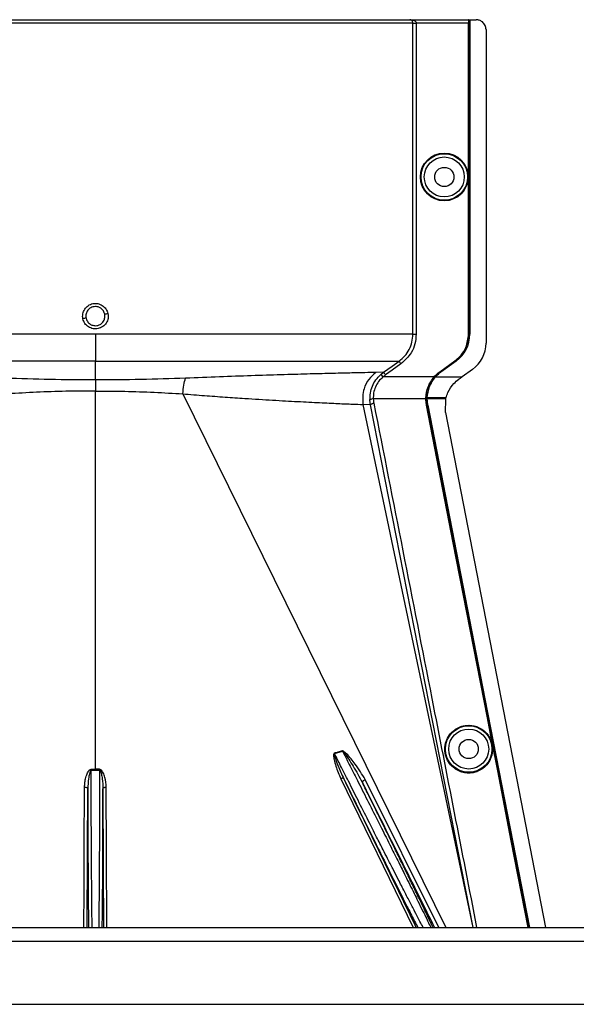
# Model space of a CAD drawing. Header units: inches. Extents: x -3977 to 448, y -4288 to 2176.
# Tile 29 of 206: x -3747 to -3663, y -2219 to -2070. Entities that reach past the tile are written whole.
import ezdxf

# ---------------------------------------------------------------- set-up
doc = ezdxf.new("R2010")
doc.units = ezdxf.units.IN
doc.header["$MEASUREMENT"] = 0

msp = doc.modelspace()

# ---------------------------------------------------------------- linework, layer by layer
at = {"color": 1, "linetype": 'Continuous', "lineweight": 25}
for p, q in [((-3687.806, -2070.618), (-3783.522, -2070.618)), ((-3783.023, -2070.118), (-3688.256, -2070.118)), ((-3688.256, -2070.118), (-3679.4, -2070.118)), ((-3687.806, -2117.556), (-3687.806, -2070.618)), ((-3687.806, -2070.618), (-3687.307, -2070.618)), ((-3687.307, -2070.618), (-3687.307, -2117.556)), ((-3679.409, -2070.618), (-3687.307, -2070.618)), ((-3679.409, -2117.556), (-3679.409, -2070.618)), ((-3679.365, -2070.118), (-3679.4, -2070.118)), ((-3679.365, -2070.118), (-3679.246, -2070.118)), ((-3679.365, -2070.118), (-3679.365, -2117.556)), ((-3679.246, -2070.118), (-3679.246, -2117.556)), ((-3679.246, -2070.118), (-3679.215, -2070.118)), ((-3679.215, -2070.118), (-3679.215, -2117.556)), ((-3679.215, -2070.118), (-3678.275, -2070.118)), ((-3676.775, -2071.618), (-3676.775, -2118.886)), ((-3735.664, -2117.556), (-3735.664, -2121.615)), ((-3679.365, -2117.556), (-3679.409, -2117.556)), ((-3679.246, -2117.556), (-3679.215, -2117.556)), ((-3735.664, -2124.452), (-3735.664, -2121.615)), ((-3683.752, -2123.22), (-3681.47, -2121.579)), ((-3681.445, -2121.615), (-3683.726, -2123.256)), ((-3681.313, -2121.59), (-3683.594, -2123.231)), ((-3681.295, -2121.615), (-3683.576, -2123.256)), ((-3681.47, -2121.579), (-3681.445, -2121.615)), ((-3681.065, -2121.197), (-3681.445, -2121.615)), ((-3681.295, -2121.615), (-3681.313, -2121.59)), ((-3692.23, -2123.294), (-3693.401, -2123.336)), ((-3692.639, -2123.621), (-3692.23, -2123.294)), ((-3683.752, -2123.22), (-3683.726, -2123.256)), ((-3683.594, -2123.231), (-3683.576, -2123.256)), ((-3678.809, -2122.856), (-3680.392, -2123.994)), ((-3735.664, -2124.452), (-3735.664, -2126.12)), ((-3692.639, -2123.621), (-3692.307, -2123.994)), ((-3684.603, -2123.994), (-3692.307, -2123.994)), ((-3684.545, -2123.994), (-3685.408, -2125.479)), ((-3684.578, -2123.966), (-3684.545, -2123.994)), ((-3684.436, -2123.994), (-3684.545, -2123.994)), ((-3684.395, -2123.994), (-3684.418, -2123.974)), ((-3684.395, -2123.994), (-3680.392, -2123.994)), ((-3735.664, -2183.177), (-3735.664, -2126.12)), ((-3722.483, -2126.553), (-3682.85, -2207.019)), ((-3694.182, -2128.198), (-3694.269, -2127.489)), ((-3685.843, -2127.317), (-3693.77, -2127.317)), ((-3685.841, -2127.157), (-3685.797, -2127.158)), ((-3685.797, -2127.158), (-3685.678, -2127.158)), ((-3685.678, -2127.158), (-3685.679, -2127.317)), ((-3683.188, -2127.317), (-3685.649, -2127.317)), ((-3683.218, -2127.158), (-3685.647, -2127.158)), ((-3682.807, -2127.158), (-3683.218, -2127.158)), ((-3682.846, -2127.317), (-3683.188, -2127.317)), ((-3682.898, -2129.377), (-3682.851, -2127.337)), ((-3682.851, -2127.337), (-3682.846, -2127.317)), ((-3694.182, -2128.198), (-3695.367, -2128.146)), ((-3695.367, -2128.146), (-3678.775, -2207.019)), ((-3678.729, -2207.019), (-3694.182, -2128.198)), ((-3685.75, -2128.257), (-3685.706, -2128.249)), ((-3685.556, -2128.249), (-3685.587, -2128.255)), ((-3682.899, -2129.377), (-3667.789, -2207.019)), ((-3676.573, -2175.425), (-3676.53, -2175.417)), ((-3699.62, -2180.79), (-3698.415, -2180.425)), ((-3736.3, -2188.119), (-3736.295, -2183.295)), ((-3735.664, -2183.177), (-3735.664, -2183.295)), ((-3735.033, -2183.295), (-3735.028, -2188.119)), ((-3675.018, -2183.414), (-3674.975, -2183.406)), ((-3698.681, -2184.59), (-3687.737, -2207.019)), ((-3683.867, -2207.019), (-3694.976, -2184.722))]:
    msp.add_line(p, q, dxfattribs=at)
at = {"color": 7, "linetype": 'Continuous', "lineweight": 25}
for p, q in [((-3805.664, -2207.019), (-3085.664, -2207.019)), ((-3805.664, -2209.119), (-3085.664, -2209.119)), ((-3802.664, -2218.619), (-3088.664, -2218.619))]:
    msp.add_line(p, q, dxfattribs=at)
at = {"color": 1, "linetype": 'Continuous', "lineweight": 25, "flags": 128}
for points in [[(-3692.23, -2123.294), (-3690.937, -2122.366), (-3689.891, -2121.615)], [(-3689.599, -2122.02), (-3690.909, -2122.961), (-3691.938, -2123.7)], [(-3685.649, -2127.317), (-3685.666, -2127.317), (-3685.679, -2127.317)], [(-3676.573, -2175.425), (-3681.713, -2149.011), (-3685.75, -2128.257)], [(-3685.706, -2128.249), (-3684.401, -2134.962), (-3683.312, -2140.562), (-3682.439, -2145.049), (-3681.926, -2147.684), (-3681.535, -2149.693), (-3681.266, -2151.076), (-3681.145, -2151.702), (-3681.125, -2151.804), (-3681.12, -2151.826), (-3681.119, -2151.831), (-3681.119, -2151.832), (-3681.119, -2151.832), (-3681.119, -2151.832), (-3681.119, -2151.832), (-3681.119, -2151.832), (-3681.119, -2151.832), (-3681.119, -2151.832), (-3681.119, -2151.832), (-3681.119, -2151.832), (-3681.119, -2151.833), (-3676.53, -2175.417)], [(-3685.587, -2128.255), (-3676.97, -2172.548), (-3670.259, -2207.019)], [(-3685.556, -2128.249), (-3676.936, -2172.558), (-3670.228, -2207.019)], [(-3675.018, -2183.414), (-3675.889, -2178.94), (-3676.573, -2175.425)], [(-3676.53, -2175.417), (-3675.659, -2179.891), (-3674.975, -2183.406)], [(-3736.295, -2183.176), (-3736.295, -2183.191), (-3736.295, -2183.205), (-3736.295, -2183.219), (-3736.295, -2183.234), (-3736.295, -2183.249), (-3736.295, -2183.264), (-3736.295, -2183.279), (-3736.295, -2183.295)], [(-3735.033, -2183.295), (-3735.033, -2183.279), (-3735.033, -2183.264), (-3735.033, -2183.249), (-3735.033, -2183.234), (-3735.033, -2183.219), (-3735.033, -2183.205), (-3735.033, -2183.191), (-3735.033, -2183.176)], [(-3670.422, -2207.019), (-3672.967, -2193.949), (-3675.018, -2183.414)], [(-3674.975, -2183.406), (-3672.365, -2196.814), (-3670.378, -2207.019)], [(-3737.4, -2207.019), (-3737.373, -2201.381), (-3737.343, -2195.039), (-3737.299, -2185.872)], [(-3737.299, -2185.872), (-3737.202, -2185.877), (-3737.108, -2185.891), (-3737.022, -2185.913), (-3736.947, -2185.943), (-3736.885, -2185.979), (-3736.838, -2186.02), (-3736.81, -2186.065), (-3736.799, -2186.111)], [(-3734.529, -2186.111), (-3734.519, -2186.065), (-3734.49, -2186.02), (-3734.443, -2185.979), (-3734.381, -2185.943), (-3734.306, -2185.913), (-3734.22, -2185.891), (-3734.126, -2185.877), (-3734.029, -2185.872)], [(-3733.928, -2207.019), (-3733.982, -2195.661), (-3734.029, -2185.872)], [(-3698.221, -2184.599), (-3698.245, -2184.569), (-3698.281, -2184.547), (-3698.329, -2184.533), (-3698.386, -2184.528), (-3698.453, -2184.531), (-3698.525, -2184.543), (-3698.602, -2184.563), (-3698.681, -2184.59)], [(-3695.412, -2185.17), (-3695.421, -2185.123), (-3695.408, -2185.068), (-3695.375, -2185.007), (-3695.321, -2184.944), (-3695.251, -2184.881), (-3695.168, -2184.821), (-3695.074, -2184.767), (-3694.976, -2184.722)], [(-3736.899, -2207.019), (-3736.844, -2195.575), (-3736.799, -2186.111)], [(-3734.529, -2186.111), (-3734.472, -2198.155), (-3734.429, -2207.019)]]:
    msp.add_lwpolyline(points, dxfattribs=at)
at = {"color": 1, "linetype": 'Continuous', "lineweight": 25}
for centre, radius in [((-3683.065, -2093.837), 3.605), ((-3683.065, -2093.837), 3.509), ((-3683.065, -2093.837), 3.012), ((-3683.065, -2093.837), 1.45), ((-3679.384, -2180.119), 3.509), ((-3679.384, -2180.119), 3.012), ((-3679.384, -2180.119), 1.45)]:
    msp.add_circle(centre, radius, dxfattribs=at)
for centre, radius, start, end in [((-3739.351, -2088.855), 26.168, 281.21699, 282.30669), ((-3731.977, -2140.802), 26.17, 101.2161, 102.30574), ((-3684.215, -2117.556), 5, 305.73216, 0), ((-3681.665, -2118.886), 4.89, 305.73216, 0), ((-3693.844, -2127.911), 0.599, 82.9578, 135.17479), ((-3703.41, -2181.911), 3.952, 16.4795, 17.15605), ((-3701.074, -2181.501), 2.868, 22.02204, 22.7694)]:
    msp.add_arc(centre, radius, start, end, dxfattribs=at)
msp.add_ellipse((-3685.693, -2125.767), major_axis=(0.033, 4.773), ratio=0.0122176, start_param=4.381825, end_param=4.4166639, dxfattribs=at)
for points, knots in [([(-3688.094, -2070.125), (-3688.126, -2070.123), (-3688.186, -2070.12), (-3688.233, -2070.118), (-3688.256, -2070.118)], [0, 0, 0, 0, 0.5230707, 1, 1, 1, 1]), ([(-3687.806, -2070.618), (-3687.806, -2070.597), (-3687.808, -2070.554), (-3687.824, -2070.462), (-3687.878, -2070.322), (-3688.032, -2070.151), (-3688.167, -2070.131), (-3688.256, -2070.118)], [0, 0, 0, 0, 0.04834573, 0.10276604, 0.23807983, 0.49917005, 1, 1, 1, 1]), ([(-3688.256, -2070.118), (-3688.066, -2070.132), (-3687.814, -2070.15), (-3687.535, -2070.284), (-3687.408, -2070.384), (-3687.338, -2070.482), (-3687.31, -2070.561), (-3687.308, -2070.599), (-3687.307, -2070.618)], [0, 0, 0, 0, 0.4992923, 0.6664726, 0.8017544, 0.9097508, 0.956348, 1, 1, 1, 1]), ([(-3679.4, -2070.118), (-3679.401, -2070.126), (-3679.404, -2070.145), (-3679.407, -2070.28), (-3679.408, -2070.448), (-3679.409, -2070.563), (-3679.409, -2070.618)], [0, 0, 0, 0, 0.27028002, 0.56245376, 0.78975162, 1, 1, 1, 1]), ([(-3676.775, -2071.618), (-3676.801, -2071.405), (-3676.856, -2070.963), (-3677.262, -2070.46), (-3677.767, -2070.167), (-3678.11, -2070.134), (-3678.275, -2070.118)], [0, 0, 0, 0, 0.2702426, 0.562405, 0.7897212, 1, 1, 1, 1]), ([(-3737.554, -2115.233), (-3737.573, -2115.109), (-3737.611, -2114.859), (-3737.551, -2114.356), (-3737.304, -2113.767), (-3736.864, -2113.303), (-3736.43, -2113.05), (-3736.07, -2112.932), (-3735.696, -2112.896), (-3735.198, -2112.944), (-3734.604, -2113.193), (-3734.133, -2113.627), (-3733.873, -2114.064), (-3733.807, -2114.302), (-3733.774, -2114.422)], [0, 0, 0, 0, 0.0624093, 0.1260247, 0.2505512, 0.3749718, 0.4381731, 0.5000325, 0.5626603, 0.6249545, 0.7484603, 0.8770445, 0.9382648, 1, 1, 1, 1]), ([(-3733.774, -2114.422), (-3733.749, -2114.675), (-3733.699, -2115.181), (-3734.002, -2115.903), (-3734.54, -2116.452), (-3735.249, -2116.759), (-3736.02, -2116.766), (-3736.735, -2116.488), (-3737.306, -2115.954), (-3737.471, -2115.474), (-3737.554, -2115.233)], [0, 0, 0, 0, 0.12513, 0.2501727, 0.3756048, 0.5001848, 0.6250973, 0.7500797, 0.8745612, 1, 1, 1, 1]), ([(-3735.664, -2113.384), (-3735.794, -2113.395), (-3736.038, -2113.414), (-3736.435, -2113.583), (-3736.761, -2113.858), (-3736.967, -2114.196), (-3737.071, -2114.496), (-3737.115, -2114.804), (-3737.083, -2115.021), (-3737.067, -2115.132)], [0, 0, 0, 0, 0.1513707, 0.2848656, 0.4992611, 0.6397711, 0.7442765, 0.8697489, 1, 1, 1, 1]), ([(-3734.261, -2114.523), (-3734.299, -2114.399), (-3734.362, -2114.189), (-3734.541, -2113.914), (-3734.783, -2113.667), (-3735.162, -2113.438), (-3735.488, -2113.403), (-3735.664, -2113.384)], [0, 0, 0, 0, 0.19832374, 0.33644958, 0.50065876, 0.73016777, 1, 1, 1, 1]), ([(-3735.664, -2116.27), (-3735.534, -2116.26), (-3735.29, -2116.241), (-3734.893, -2116.072), (-3734.567, -2115.796), (-3734.361, -2115.458), (-3734.257, -2115.158), (-3734.213, -2114.85), (-3734.245, -2114.633), (-3734.261, -2114.523)], [0, 0, 0, 0, 0.1514392, 0.2849996, 0.4995211, 0.6401034, 0.7446468, 0.8700184, 1, 1, 1, 1]), ([(-3737.067, -2115.132), (-3737.029, -2115.256), (-3736.966, -2115.466), (-3736.787, -2115.74), (-3736.545, -2115.988), (-3736.166, -2116.217), (-3735.84, -2116.252), (-3735.664, -2116.27)], [0, 0, 0, 0, 0.1982573, 0.3363448, 0.5005148, 0.7300981, 1, 1, 1, 1]), ([(-3689.891, -2121.615), (-3689.586, -2121.363), (-3688.976, -2120.859), (-3688.322, -2119.857), (-3687.887, -2118.742), (-3687.833, -2117.951), (-3687.806, -2117.556)], [0, 0, 0, 0, 0.24951211, 0.49972112, 0.74957932, 1, 1, 1, 1]), ([(-3687.307, -2117.556), (-3687.346, -2118.042), (-3687.423, -2119.012), (-3688.107, -2120.648), (-3689.034, -2121.5), (-3689.599, -2122.02)], [0, 0, 0, 0, 0.2811331, 0.5612645, 1, 1, 1, 1]), ([(-3681.47, -2121.579), (-3681.14, -2121.299), (-3680.469, -2120.732), (-3679.629, -2119.372), (-3679.492, -2118.241), (-3679.409, -2117.556)], [0, 0, 0, 0, 0.2775345, 0.5620489, 1, 1, 1, 1]), ([(-3679.365, -2117.556), (-3679.387, -2117.997), (-3679.421, -2118.696), (-3679.72, -2119.324), (-3679.83, -2119.555)], [0, 0, 0, 0, 0.6320351, 1, 1, 1, 1]), ([(-3735.664, -2121.615), (-3737.423, -2121.615), (-3741.015, -2121.615), (-3746.43, -2121.615), (-3751.87, -2121.615), (-3757.2, -2121.615), (-3762.275, -2121.615), (-3766.951, -2121.615), (-3771.098, -2121.615), (-3774.613, -2121.615), (-3777.43, -2121.615), (-3779.501, -2121.615), (-3780.895, -2121.615), (-3781.259, -2121.615), (-3781.437, -2121.615)], [0, 0, 0, 0, 0.0764204, 0.1560238, 0.2384089, 0.3230616, 0.4093667, 0.4966296, 0.584108, 0.6710485, 0.7567251, 0.840474, 0.9217211, 1, 1, 1, 1]), ([(-3735.664, -2121.615), (-3733.742, -2121.615), (-3729.908, -2121.615), (-3724.241, -2121.615), (-3718.76, -2121.615), (-3713.543, -2121.615), (-3708.673, -2121.615), (-3704.229, -2121.615), (-3700.276, -2121.615), (-3696.882, -2121.615), (-3694.09, -2121.615), (-3691.968, -2121.615), (-3690.478, -2121.615), (-3690.087, -2121.615), (-3689.891, -2121.615)], [0, 0, 0, 0, 0.0835007, 0.1665231, 0.2500651, 0.3332635, 0.4163653, 0.4999954, 0.5830081, 0.6662479, 0.7498193, 0.8329143, 0.916285, 1, 1, 1, 1]), ([(-3689.891, -2121.615), (-3689.885, -2121.622), (-3689.875, -2121.637), (-3689.806, -2121.732), (-3689.71, -2121.867), (-3689.635, -2121.97), (-3689.599, -2122.02)], [0, 0, 0, 0, 0.2405938, 0.5, 0.7594062, 1, 1, 1, 1]), ([(-3693.401, -2123.336), (-3693.899, -2123.341), (-3694.889, -2123.351), (-3697.234, -2123.402), (-3700.147, -2123.472), (-3703.639, -2123.563), (-3707.648, -2123.675), (-3712.104, -2123.814), (-3716.926, -2123.981), (-3720.362, -2124.119), (-3722.084, -2124.189)], [0, 0, 0, 0, 0.1257187, 0.25028791, 0.37539331, 0.5005251, 0.62508815, 0.75056828, 0.87502149, 1, 1, 1, 1]), ([(-3693.401, -2123.336), (-3693.771, -2123.667), (-3694.526, -2124.34), (-3695.389, -2126), (-3695.375, -2127.338), (-3695.367, -2128.146)], [0, 0, 0, 0, 0.2761786, 0.5629357, 1, 1, 1, 1]), ([(-3692.23, -2123.294), (-3692.224, -2123.301), (-3692.213, -2123.316), (-3692.145, -2123.411), (-3692.049, -2123.546), (-3691.974, -2123.65), (-3691.938, -2123.7)], [0, 0, 0, 0, 0.240618, 0.5, 0.759382, 1, 1, 1, 1]), ([(-3684.578, -2123.966), (-3684.434, -2123.814), (-3684.179, -2123.543), (-3683.882, -2123.319), (-3683.752, -2123.22)], [0, 0, 0, 0, 0.559821, 1, 1, 1, 1]), ([(-3683.726, -2123.256), (-3683.89, -2123.381), (-3684.183, -2123.606), (-3684.434, -2123.876), (-3684.545, -2123.994)], [0, 0, 0, 0, 0.5598194, 1, 1, 1, 1]), ([(-3683.594, -2123.231), (-3683.759, -2123.357), (-3684.053, -2123.584), (-3684.306, -2123.855), (-3684.418, -2123.974)], [0, 0, 0, 0, 0.5599982, 1, 1, 1, 1]), ([(-3684.395, -2123.994), (-3684.253, -2123.844), (-3683.999, -2123.576), (-3683.705, -2123.354), (-3683.576, -2123.256)], [0, 0, 0, 0, 0.5600007, 1, 1, 1, 1]), ([(-3735.664, -2124.452), (-3737.959, -2124.442), (-3742.551, -2124.423), (-3747.013, -2124.267), (-3749.244, -2124.188)], [0, 0, 0, 0, 0.4998677, 1, 1, 1, 1]), ([(-3722.084, -2124.188), (-3724.315, -2124.267), (-3728.777, -2124.423), (-3733.369, -2124.442), (-3735.664, -2124.452)], [0, 0, 0, 0, 0.5001323, 1, 1, 1, 1]), ([(-3722.483, -2126.553), (-3722.444, -2126.091), (-3722.364, -2125.167), (-3722.177, -2124.515), (-3722.084, -2124.188)], [0, 0, 0, 0, 0.4999782, 1, 1, 1, 1]), ([(-3694.269, -2127.489), (-3694.264, -2127.135), (-3694.256, -2126.428), (-3693.938, -2125.379), (-3693.415, -2124.406), (-3692.898, -2123.883), (-3692.639, -2123.621)], [0, 0, 0, 0, 0.2495808, 0.4989767, 0.7495561, 1, 1, 1, 1]), ([(-3692.307, -2123.994), (-3692.54, -2124.218), (-3693.003, -2124.663), (-3693.476, -2125.502), (-3693.761, -2126.406), (-3693.767, -2127.013), (-3693.77, -2127.317)], [0, 0, 0, 0, 0.2526371, 0.5035436, 0.7519095, 1, 1, 1, 1]), ([(-3691.938, -2123.7), (-3692.009, -2123.752), (-3692.136, -2123.846), (-3692.255, -2123.949), (-3692.307, -2123.994)], [0, 0, 0, 0, 0.5599594, 1, 1, 1, 1]), ([(-3685.841, -2127.157), (-3685.774, -2126.586), (-3685.641, -2125.443), (-3684.949, -2124.477), (-3684.603, -2123.994)], [0, 0, 0, 0, 0.49994688, 1, 1, 1, 1]), ([(-3684.436, -2123.994), (-3684.784, -2124.479), (-3685.48, -2125.447), (-3685.612, -2126.589), (-3685.678, -2127.158)], [0, 0, 0, 0, 0.5013928, 1, 1, 1, 1]), ([(-3685.647, -2127.158), (-3685.625, -2126.877), (-3685.581, -2126.313), (-3685.324, -2125.478), (-3684.944, -2124.683), (-3684.578, -2124.224), (-3684.395, -2123.994)], [0, 0, 0, 0, 0.25002567, 0.50019135, 0.75017724, 1, 1, 1, 1]), ([(-3684.578, -2123.966), (-3684.582, -2123.971), (-3684.591, -2123.981), (-3684.599, -2123.99), (-3684.603, -2123.994)], [0, 0, 0, 0, 0.56, 1, 1, 1, 1]), ([(-3684.418, -2123.974), (-3684.421, -2123.978), (-3684.427, -2123.985), (-3684.433, -2123.992), (-3684.436, -2123.994)], [0, 0, 0, 0, 0.56, 1, 1, 1, 1]), ([(-3682.807, -2127.158), (-3682.717, -2126.882), (-3682.469, -2126.113), (-3681.803, -2125.101), (-3681.121, -2124.544), (-3680.853, -2124.326)], [0, 0, 0, 0, 0.2548715, 0.7080318, 1, 1, 1, 1]), ([(-3680.494, -2124.068), (-3680.561, -2124.116), (-3680.681, -2124.202), (-3680.8, -2124.288), (-3680.853, -2124.326)], [0, 0, 0, 0, 0.5599992, 1, 1, 1, 1]), ([(-3680.494, -2124.068), (-3680.475, -2124.054), (-3680.441, -2124.03), (-3680.407, -2124.005), (-3680.392, -2123.994)], [0, 0, 0, 0, 0.56, 1, 1, 1, 1]), ([(-3735.664, -2126.12), (-3737.151, -2126.129), (-3740.128, -2126.148), (-3744.552, -2126.29), (-3747.412, -2126.465), (-3748.845, -2126.553)], [0, 0, 0, 0, 0.3326232, 0.6656434, 1, 1, 1, 1]), ([(-3735.664, -2126.12), (-3734.177, -2126.129), (-3731.2, -2126.148), (-3726.776, -2126.29), (-3723.916, -2126.465), (-3722.483, -2126.553)], [0, 0, 0, 0, 0.3326232, 0.6656434, 1, 1, 1, 1]), ([(-3722.484, -2126.553), (-3721.393, -2126.638), (-3719.226, -2126.807), (-3716.108, -2127.037), (-3712.621, -2127.274), (-3708.888, -2127.503), (-3705.097, -2127.711), (-3701.786, -2127.878), (-3699.015, -2128.007), (-3696.781, -2128.107), (-3695.839, -2128.133), (-3695.367, -2128.146)], [0, 0, 0, 0, 0.084405, 0.167683, 0.2508255, 0.3762115, 0.5005933, 0.6255551, 0.7504676, 0.8747621, 1, 1, 1, 1]), ([(-3694.182, -2128.198), (-3694.173, -2128.174), (-3694.153, -2128.124), (-3694.02, -2128.048), (-3693.856, -2127.989), (-3693.744, -2127.965), (-3693.691, -2127.954)], [0, 0, 0, 0, 0.2704256, 0.5623869, 0.7895723, 1, 1, 1, 1]), ([(-3693.77, -2127.317), (-3693.761, -2127.436), (-3693.746, -2127.65), (-3693.707, -2127.861), (-3693.691, -2127.954)], [0, 0, 0, 0, 0.5599329, 1, 1, 1, 1]), ([(-3693.691, -2127.954), (-3690.773, -2142.794), (-3685.592, -2169.147), (-3680.439, -2195.504), (-3678.188, -2207.019)], [0, 0, 0, 0, 0.563129, 1, 1, 1, 1]), ([(-3685.843, -2127.317), (-3685.843, -2127.287), (-3685.843, -2127.234), (-3685.841, -2127.18), (-3685.841, -2127.157)], [0, 0, 0, 0, 0.5600001, 1, 1, 1, 1]), ([(-3685.75, -2128.257), (-3685.779, -2128.082), (-3685.831, -2127.771), (-3685.839, -2127.455), (-3685.843, -2127.317)], [0, 0, 0, 0, 0.5599609, 1, 1, 1, 1]), ([(-3685.797, -2127.158), (-3685.796, -2127.363), (-3685.795, -2127.729), (-3685.733, -2128.09), (-3685.706, -2128.249)], [0, 0, 0, 0, 0.5600766, 1, 1, 1, 1]), ([(-3685.679, -2127.317), (-3685.674, -2127.493), (-3685.664, -2127.808), (-3685.61, -2128.118), (-3685.587, -2128.255)], [0, 0, 0, 0, 0.5600547, 1, 1, 1, 1]), ([(-3685.678, -2127.158), (-3685.672, -2127.158), (-3685.662, -2127.158), (-3685.651, -2127.158), (-3685.647, -2127.158)], [0, 0, 0, 0, 0.56000001, 1, 1, 1, 1]), ([(-3685.556, -2128.249), (-3685.585, -2128.076), (-3685.637, -2127.767), (-3685.645, -2127.454), (-3685.649, -2127.317)], [0, 0, 0, 0, 0.5598333, 1, 1, 1, 1]), ([(-3682.846, -2127.317), (-3682.84, -2127.291), (-3682.828, -2127.246), (-3682.817, -2127.2), (-3682.812, -2127.18)], [0, 0, 0, 0, 0.5599961, 1, 1, 1, 1]), ([(-3682.812, -2127.18), (-3682.811, -2127.176), (-3682.809, -2127.169), (-3682.807, -2127.162), (-3682.807, -2127.158)], [0, 0, 0, 0, 0.56, 1, 1, 1, 1]), ([(-3679.384, -2183.744), (-3679.602, -2183.732), (-3680.078, -2183.707), (-3680.825, -2183.477), (-3681.611, -2183.029), (-3682.337, -2182.3), (-3682.861, -2181.304), (-3683.054, -2180.14), (-3682.861, -2178.975), (-3682.337, -2177.979), (-3681.611, -2177.25), (-3680.825, -2176.803), (-3680.078, -2176.572), (-3679.602, -2176.547), (-3679.384, -2176.535)], [0, 0, 0, 0, 0.0563094, 0.122835, 0.200993, 0.2913236, 0.3924071, 0.5, 0.6075929, 0.7086764, 0.799007, 0.877165, 0.9436906, 1, 1, 1, 1]), ([(-3679.384, -2176.535), (-3679.166, -2176.547), (-3678.691, -2176.572), (-3677.943, -2176.803), (-3677.157, -2177.25), (-3676.432, -2177.979), (-3675.907, -2178.975), (-3675.714, -2180.14), (-3675.907, -2181.304), (-3676.432, -2182.3), (-3677.157, -2183.029), (-3677.943, -2183.477), (-3678.691, -2183.707), (-3679.166, -2183.732), (-3679.384, -2183.744)], [0, 0, 0, 0, 0.0563094, 0.122835, 0.200993, 0.2913236, 0.3924071, 0.5, 0.6075929, 0.7086764, 0.799007, 0.877165, 0.9436906, 1, 1, 1, 1]), ([(-3699.633, -2180.745), (-3699.655, -2180.755), (-3699.698, -2180.773), (-3699.74, -2180.855), (-3699.755, -2181.004), (-3699.748, -2181.302), (-3699.644, -2181.883), (-3699.352, -2183.027), (-3698.949, -2183.965), (-3698.681, -2184.59)], [0, 0, 0, 0, 0.0152758, 0.0305323, 0.0634754, 0.1262277, 0.2512207, 0.5011926, 1, 1, 1, 1]), ([(-3699.62, -2180.79), (-3699.623, -2180.79), (-3699.628, -2180.791), (-3699.636, -2180.796), (-3699.642, -2180.802), (-3699.652, -2180.821), (-3699.657, -2180.881), (-3699.635, -2181.017), (-3699.564, -2181.302), (-3699.376, -2181.869), (-3698.956, -2183.001), (-3698.515, -2183.96), (-3698.222, -2184.598)], [0, 0, 0, 0, 0.0020234, 0.0039613, 0.0059873, 0.008217, 0.0197297, 0.050125, 0.1118242, 0.2383477, 0.493618, 1, 1, 1, 1]), ([(-3698.429, -2180.391), (-3698.652, -2180.463), (-3699.049, -2180.593), (-3699.455, -2180.699), (-3699.633, -2180.745)], [0, 0, 0, 0, 0.5599586, 1, 1, 1, 1]), ([(-3686.257, -2207.019), (-3686.294, -2206.95), (-3686.454, -2206.653), (-3686.876, -2205.848), (-3687.524, -2204.61), (-3688.301, -2203.108), (-3689.175, -2201.408), (-3690.031, -2199.742), (-3690.85, -2198.138), (-3691.575, -2196.716), (-3692.38, -2195.132), (-3693.351, -2193.236), (-3694.609, -2190.748), (-3696.037, -2187.916), (-3697.434, -2185.134), (-3698.623, -2182.771), (-3699.313, -2181.4), (-3699.62, -2180.79)], [0, 0, 0, 0, 0.02064272, 0.08963994, 0.16058394, 0.23475759, 0.30647284, 0.37839793, 0.42951964, 0.48318644, 0.52875947, 0.59178332, 0.67254759, 0.77048941, 0.86226871, 0.93877272, 1, 1, 1, 1]), ([(-3694.976, -2184.722), (-3695.459, -2183.93), (-3696.292, -2182.566), (-3697.424, -2181.177), (-3698.097, -2180.551), (-3698.309, -2180.421), (-3698.388, -2180.392), (-3698.415, -2180.388), (-3698.425, -2180.39), (-3698.429, -2180.391)], [0, 0, 0, 0, 0.5029861, 0.8674561, 0.9562554, 0.986531, 0.994753, 0.9981691, 1, 1, 1, 1]), ([(-3698.415, -2180.425), (-3698.413, -2180.425), (-3698.408, -2180.424), (-3698.399, -2180.425), (-3698.382, -2180.43), (-3698.297, -2180.489), (-3698.197, -2180.622), (-3698.027, -2180.842), (-3697.786, -2181.186), (-3697.367, -2181.814), (-3696.519, -2183.138), (-3695.867, -2184.334), (-3695.412, -2185.17)], [0, 0, 0, 0, 0.0010741, 0.0021709, 0.0045573, 0.0104098, 0.0556879, 0.0929528, 0.1604429, 0.2818086, 0.4986546, 1, 1, 1, 1]), ([(-3698.415, -2180.425), (-3698.122, -2180.997), (-3697.447, -2182.319), (-3696.26, -2184.653), (-3694.863, -2187.43), (-3693.578, -2189.979), (-3692.57, -2191.985), (-3691.815, -2193.483), (-3690.944, -2195.219), (-3689.968, -2197.17), (-3689.021, -2199.063), (-3688.252, -2200.612), (-3687.618, -2201.892), (-3686.697, -2203.756), (-3685.865, -2205.445), (-3685.293, -2206.629), (-3685.144, -2206.945), (-3685.11, -2207.019)], [0, 0, 0, 0, 0.0573836, 0.1326953, 0.2259282, 0.3209584, 0.3734689, 0.4175145, 0.4659054, 0.5440857, 0.6149216, 0.6676324, 0.7186743, 0.7680795, 0.9065389, 0.9781147, 1, 1, 1, 1]), ([(-3737.299, -2185.872), (-3737.288, -2185.626), (-3737.267, -2185.134), (-3737.136, -2184.519), (-3736.989, -2184.043), (-3736.843, -2183.695), (-3736.695, -2183.438), (-3736.544, -2183.278), (-3736.431, -2183.195), (-3736.339, -2183.183), (-3736.295, -2183.176)], [0, 0, 0, 0, 0.2494258, 0.4981465, 0.6313157, 0.748454, 0.8738124, 0.9191167, 0.9603769, 1, 1, 1, 1]), ([(-3736.295, -2183.295), (-3736.304, -2183.296), (-3736.323, -2183.298), (-3736.36, -2183.32), (-3736.416, -2183.388), (-3736.494, -2183.57), (-3736.607, -2183.98), (-3736.749, -2184.843), (-3736.779, -2185.604), (-3736.799, -2186.111)], [0, 0, 0, 0, 0.00896268, 0.0184522, 0.04097501, 0.09755744, 0.22152243, 0.48102319, 1, 1, 1, 1]), ([(-3736.295, -2183.176), (-3736.177, -2183.176), (-3735.967, -2183.177), (-3735.757, -2183.177), (-3735.664, -2183.177)], [0, 0, 0, 0, 0.5599984, 1, 1, 1, 1]), ([(-3736.295, -2183.295), (-3736.177, -2183.295), (-3735.967, -2183.295), (-3735.757, -2183.295), (-3735.664, -2183.295)], [0, 0, 0, 0, 0.56, 1, 1, 1, 1]), ([(-3735.033, -2183.176), (-3735.151, -2183.177), (-3735.361, -2183.177), (-3735.572, -2183.177), (-3735.664, -2183.177)], [0, 0, 0, 0, 0.56, 1, 1, 1, 1]), ([(-3735.664, -2183.295), (-3735.546, -2183.295), (-3735.336, -2183.295), (-3735.126, -2183.295), (-3735.033, -2183.295)], [0, 0, 0, 0, 0.56, 1, 1, 1, 1]), ([(-3734.029, -2185.872), (-3734.068, -2185.381), (-3734.128, -2184.643), (-3734.416, -2183.807), (-3734.646, -2183.427), (-3734.825, -2183.223), (-3734.965, -2183.192), (-3735.033, -2183.176)], [0, 0, 0, 0, 0.4983599, 0.7494053, 0.8749278, 0.9384803, 1, 1, 1, 1]), ([(-3735.033, -2183.295), (-3735.024, -2183.296), (-3735.005, -2183.298), (-3734.969, -2183.32), (-3734.837, -2183.483), (-3734.742, -2183.934), (-3734.571, -2184.837), (-3734.546, -2185.602), (-3734.529, -2186.111)], [0, 0, 0, 0, 0.0089156, 0.0183587, 0.040761, 0.2203798, 0.4805661, 1, 1, 1, 1]), ([(-3698.221, -2184.599), (-3697.743, -2185.573), (-3696.717, -2187.661), (-3695.182, -2190.774), (-3693.701, -2193.77), (-3692.208, -2196.781), (-3690.741, -2199.726), (-3689.481, -2202.245), (-3688.416, -2204.363), (-3687.619, -2205.938), (-3687.215, -2206.724), (-3687.063, -2207.019)], [0, 0, 0, 0, 0.1107526, 0.2373143, 0.3502207, 0.4540581, 0.5934671, 0.7192205, 0.8032133, 0.9260683, 1, 1, 1, 1]), ([(-3687.293, -2207.019), (-3689.306, -2202.888), (-3692.95, -2195.413), (-3696.592, -2187.941), (-3698.221, -2184.599)], [0, 0, 0, 0, 0.5525619, 1, 1, 1, 1]), ([(-3684.776, -2207.019), (-3684.799, -2206.969), (-3684.852, -2206.857), (-3684.93, -2206.69), (-3684.989, -2206.565), (-3685.015, -2206.51), (-3685.034, -2206.47), (-3685.086, -2206.36), (-3685.273, -2205.964), (-3685.612, -2205.25), (-3686.066, -2204.302), (-3686.503, -2203.394), (-3686.928, -2202.513), (-3687.384, -2201.569), (-3687.87, -2200.565), (-3688.57, -2199.123), (-3689.451, -2197.312), (-3690.561, -2195.039), (-3691.741, -2192.63), (-3693.032, -2189.999), (-3694.284, -2187.456), (-3695.07, -2185.864), (-3695.412, -2185.17)], [0, 0, 0, 0, 0.0153343, 0.034941, 0.0427187, 0.0470686, 0.0484625, 0.0525325, 0.0739635, 0.1418048, 0.2024107, 0.2484103, 0.2945215, 0.3412995, 0.3887581, 0.4365179, 0.53653, 0.620098, 0.7125676, 0.8188361, 0.9209665, 1, 1, 1, 1]), ([(-3695.412, -2185.17), (-3693.307, -2189.401), (-3689.683, -2196.683), (-3686.058, -2203.967), (-3684.539, -2207.019)], [0, 0, 0, 0, 0.5810389, 1, 1, 1, 1]), ([(-3736.799, -2186.111), (-3736.799, -2186.38), (-3736.8, -2186.92), (-3736.8, -2187.739), (-3736.8, -2188.569), (-3736.8, -2189.88), (-3736.798, -2191.151), (-3736.797, -2192.215), (-3736.796, -2192.57), (-3736.796, -2192.703), (-3736.795, -2192.765), (-3736.795, -2193.177), (-3736.793, -2193.953), (-3736.79, -2195.077), (-3736.786, -2196.047), (-3736.783, -2197.002), (-3736.778, -2198.073), (-3736.771, -2199.455), (-3736.761, -2201.012), (-3736.749, -2202.556), (-3736.736, -2203.905), (-3736.723, -2204.982), (-3736.712, -2205.796), (-3736.702, -2206.405), (-3736.695, -2206.81), (-3736.691, -2206.979), (-3736.69, -2207.019)], [0, 0, 0, 0, 0.0309875, 0.0623812, 0.0941812, 0.1263867, 0.2132907, 0.2410509, 0.2510029, 0.2549966, 0.2567479, 0.2583355, 0.3036753, 0.3490046, 0.3943251, 0.4234326, 0.4694632, 0.5324116, 0.6084698, 0.690263, 0.770095, 0.8381091, 0.8961778, 0.94397, 0.9867951, 1, 1, 1, 1]), ([(-3734.638, -2207.019), (-3734.637, -2206.969), (-3734.634, -2206.837), (-3734.63, -2206.63), (-3734.627, -2206.472), (-3734.626, -2206.407), (-3734.625, -2206.376), (-3734.623, -2206.23), (-3734.618, -2205.95), (-3734.612, -2205.509), (-3734.606, -2205.038), (-3734.599, -2204.511), (-3734.591, -2203.808), (-3734.582, -2202.854), (-3734.573, -2201.707), (-3734.564, -2200.519), (-3734.555, -2199.106), (-3734.547, -2197.509), (-3734.54, -2195.642), (-3734.535, -2193.976), (-3734.531, -2192.143), (-3734.529, -2190.2), (-3734.528, -2188.099), (-3734.528, -2186.731), (-3734.529, -2186.111)], [0, 0, 0, 0, 0.01666912, 0.04378011, 0.05397655, 0.05823473, 0.06015381, 0.0619329, 0.09492881, 0.12791807, 0.16090184, 0.19388047, 0.23186878, 0.29170975, 0.35824329, 0.41386861, 0.46786413, 0.55669963, 0.62530084, 0.7029741, 0.75879864, 0.84243999, 0.92861245, 1, 1, 1, 1]), ([(-3736.158, -2207.019), (-3736.16, -2206.889), (-3736.171, -2206.408), (-3736.188, -2204.825), (-3736.211, -2202.36), (-3736.233, -2199.3), (-3736.255, -2195.822), (-3736.278, -2192.045), (-3736.293, -2189.428), (-3736.3, -2188.119)], [0, 0, 0, 0, 0.0582557, 0.2152131, 0.3721704, 0.5291278, 0.6860852, 0.8430426, 1, 1, 1, 1]), ([(-3735.028, -2188.119), (-3735.035, -2189.428), (-3735.05, -2192.045), (-3735.073, -2195.822), (-3735.095, -2199.3), (-3735.117, -2202.36), (-3735.14, -2204.825), (-3735.157, -2206.408), (-3735.168, -2206.889), (-3735.17, -2207.019)], [0, 0, 0, 0, 0.1569574, 0.3139148, 0.4708722, 0.6278296, 0.7847869, 0.9417443, 1, 1, 1, 1])]:
    msp.add_open_spline(points, degree=3, knots=knots, dxfattribs=at)
for points in [[(-3735.664, -2117.556), (-3737.674, -2117.556), (-3741.693, -2117.556), (-3747.627, -2117.556), (-3753.372, -2117.556), (-3758.838, -2117.556), (-3763.937, -2117.556), (-3768.59, -2117.556), (-3772.724, -2117.556), (-3776.271, -2117.556), (-3779.181, -2117.556), (-3781.39, -2117.556), (-3782.93, -2117.556), (-3783.325, -2117.556), (-3783.522, -2117.556)], [(-3687.806, -2117.556), (-3688.003, -2117.556), (-3688.398, -2117.556), (-3689.938, -2117.556), (-3692.147, -2117.556), (-3695.057, -2117.556), (-3698.604, -2117.556), (-3702.738, -2117.556), (-3707.391, -2117.556), (-3712.491, -2117.556), (-3717.956, -2117.556), (-3723.701, -2117.556), (-3729.635, -2117.556), (-3733.654, -2117.556), (-3735.664, -2117.556)], [(-3687.806, -2117.556), (-3687.795, -2117.556), (-3687.773, -2117.556), (-3687.656, -2117.556), (-3687.495, -2117.556), (-3687.37, -2117.556), (-3687.307, -2117.556)]]:
    msp.add_open_spline(points, degree=3, dxfattribs=at)

doc.saveas('drawing.dxf')
